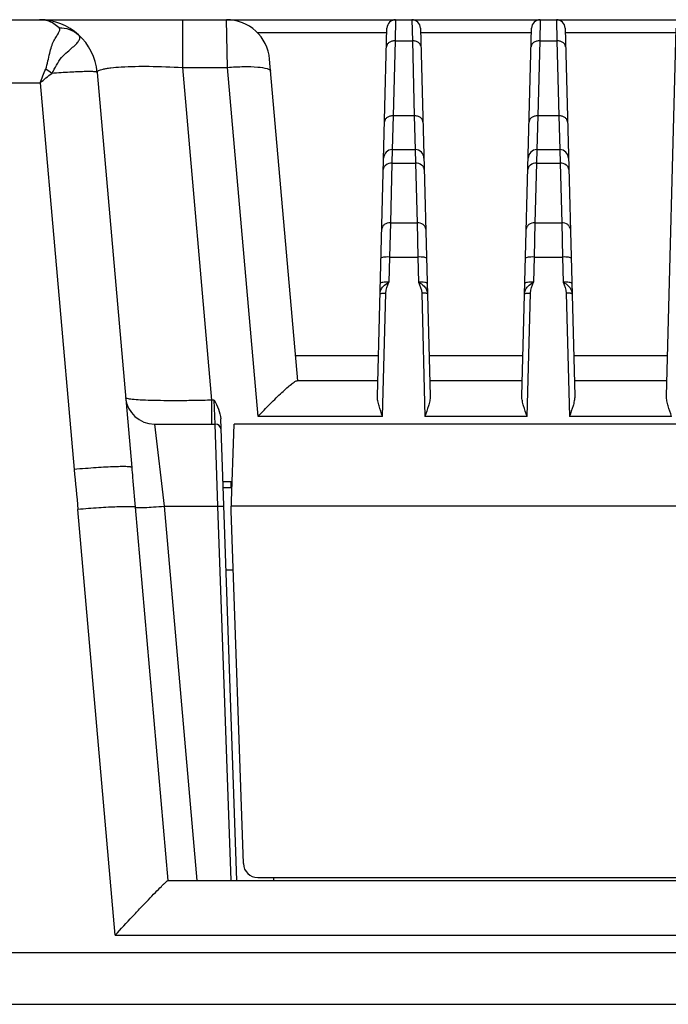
# Model space of a CAD drawing. Header units: millimetres. Extents: x 0 to 1682, y 0 to 1188.
# Tile 15 of 73: x 398 to 420, y 962 to 997. Entities that reach past the tile are written whole.
import ezdxf

# ---------------------------------------------------------------- set-up
doc = ezdxf.new("R2010")
doc.units = ezdxf.units.MM
doc.header["$LTSCALE"] = 92.51
for name, color, linetype in [('PROCESSING_MODULE_COVER-SHAPE', 7, 'CONTINUOUS'), ('PROTECTIVE_COVER-SHAPE', 7, 'CONTINUOUS'), ('REAR_CASE_15_RT1540__2024-SHAPE', 7, 'CONTINUOUS')]:
    doc.layers.add(name, color=color, linetype=linetype)

msp = doc.modelspace()

# ---------------------------------------------------------------- linework, layer by layer
at = {"layer": 'PROCESSING_MODULE_COVER-SHAPE', "color": 7, "linetype": 'Continuous'}
for p, q in [((340.43256, 996.546684), (526.692588, 996.546684)), ((403.405779, 996.546684), (403.405779, 994.89398)), ((404.963279, 994.89398), (404.927131, 996.546684)), ((410.782145, 996.546684), (410.765271, 995.81443)), ((411.343003, 996.546684), (411.359877, 995.81443)), ((415.782145, 996.546684), (415.765271, 995.81443)), ((416.343003, 996.546684), (416.359876, 995.814451)), ((410.148468, 983.507989), (410.482248, 996.254537)), ((411.6429, 996.254537), (411.97668, 983.507989)), ((415.148468, 983.507989), (415.482248, 996.254537)), ((416.6429, 996.254537), (416.97668, 983.507989)), ((420.148468, 983.507989), (420.482248, 996.254537)), ((405.987791, 996.107344), (410.478393, 996.107344)), ((410.765271, 995.81443), (410.697288, 993.218257)), ((410.765271, 995.81443), (411.359877, 995.81443)), ((411.359877, 995.81443), (411.42786, 993.218257)), ((411.646754, 996.107344), (415.478393, 996.107344)), ((415.765271, 995.81443), (415.697288, 993.218257)), ((415.765271, 995.81443), (416.359876, 995.814451)), ((416.359876, 995.814451), (416.42786, 993.218257)), ((416.646754, 996.107344), (420.478393, 996.107344)), ((407.395236, 984.046684), (406.421423, 995.177417)), ((403.405779, 994.89398), (404.413731, 983.373036)), ((403.405779, 994.89398), (404.963279, 994.89398)), ((406.02074, 982.807156), (404.963279, 994.89398)), ((400.45503, 994.720995), (401.651655, 981.043515)), ((380.185281, 994.360699), (398.48807, 994.360699)), ((398.48807, 994.360699), (399.659264, 980.97389)), ((410.697288, 993.218257), (410.664308, 992.046684)), ((411.42786, 993.218257), (410.697288, 993.218257)), ((411.42786, 993.218257), (411.46084, 992.046684)), ((415.697288, 993.218257), (415.664308, 992.046684)), ((416.42786, 993.218257), (415.697288, 993.218257)), ((416.42786, 993.218257), (416.46084, 992.046684)), ((410.664308, 992.046684), (410.653894, 991.578773)), ((410.664308, 992.046684), (411.46084, 992.046684)), ((411.46084, 992.046684), (411.471254, 991.578773)), ((415.664308, 992.046684), (415.653894, 991.578773)), ((415.664308, 992.046684), (416.46084, 992.046684)), ((416.46084, 992.046684), (416.471254, 991.578773)), ((410.653894, 991.578773), (410.599841, 989.514595)), ((410.653894, 991.578773), (411.471254, 991.578773)), ((411.471254, 991.578773), (411.525307, 989.514595)), ((415.653894, 991.578773), (415.599841, 989.514595)), ((415.653894, 991.578773), (416.471254, 991.578773)), ((416.471254, 991.578773), (416.525307, 989.514595)), ((410.599841, 989.514595), (410.57347, 988.329802)), ((410.599841, 989.514595), (411.525307, 989.514595)), ((411.525307, 989.514595), (411.551678, 988.329802)), ((415.599841, 989.514595), (415.57347, 988.329802)), ((415.599841, 989.514595), (416.525307, 989.514595)), ((416.525307, 989.514595), (416.551678, 988.329802)), ((410.57347, 988.329802), (410.55069, 987.459858)), ((410.57347, 988.329802), (411.551678, 988.329802)), ((411.551678, 988.329802), (411.574458, 987.45986)), ((415.57347, 988.329802), (415.55069, 987.459858)), ((415.57347, 988.329802), (416.551678, 988.329802)), ((416.551678, 988.329802), (416.574458, 987.45986)), ((410.329275, 982.807156), (410.441211, 987.0818)), ((411.683936, 987.081801), (411.795873, 982.807156)), ((415.329275, 982.807156), (415.441211, 987.0818)), ((416.683936, 987.081801), (416.795873, 982.807156)), ((407.318362, 984.925363), (410.185583, 984.925363)), ((411.939565, 984.925363), (415.185583, 984.925363)), ((416.939565, 984.925363), (420.185583, 984.925363)), ((410.162574, 984.046684), (407.376148, 984.046684)), ((415.162574, 984.046684), (411.962574, 984.046684)), ((420.162574, 984.046684), (416.962574, 984.046684)), ((404.413731, 983.373036), (404.413731, 982.546684)), ((404.507982, 983.373036), (404.413731, 983.373036)), ((404.542611, 982.546684), (404.507982, 983.373036)), ((402.436475, 982.546684), (402.768115, 979.703692)), ((402.436475, 982.546684), (404.542611, 982.546684)), ((404.635271, 979.703692), (404.542611, 982.546684)), ((405.287496, 966.746684), (404.729404, 982.728373)), ((410.329275, 982.807156), (406.02074, 982.807156)), ((415.329275, 982.807156), (411.795873, 982.807156)), ((420.329275, 982.807156), (416.795873, 982.807156)), ((404.812574, 980.346684), (405.114761, 980.346684)), ((401.080209, 964.851356), (399.79099, 979.587196)), ((401.77574, 979.664859), (402.906043, 966.745434)), ((402.768115, 979.703692), (403.901706, 966.746684)), ((402.768115, 979.703692), (404.635271, 979.703692)), ((405.08774, 966.746684), (404.635271, 979.703692)), ((404.911853, 977.503692), (405.158167, 977.503692)), ((406.562574, 966.746684), (406.562574, 966.846684)), ((402.914384, 966.746684), (464.210764, 966.746684)), ((401.080209, 964.851356), (466.044939, 964.851356))]:
    msp.add_line(p, q, dxfattribs=at)
for centre, radius, start, end in [((398.462641, 994.546684), 2, 5, 90), ((404.927131, 995.046684), 1.5, 5, 90), ((410.782145, 996.246684), 0.3, 90, 178.5), ((411.343003, 996.246684), 0.3, 1.5, 90), ((415.782145, 996.246684), 0.3, 90, 178.5), ((416.343003, 996.246684), 0.3, 1.5, 90), ((395.613894, 990.280318), 5.487973, 53.3958979, 56.1041267), ((410.664308, 991.746684), 0.3, 90, 178.5), ((411.46084, 991.746684), 0.3, 1.5, 90), ((415.664308, 991.746684), 0.3, 90, 178.5), ((416.46084, 991.746684), 0.3, 1.5, 90), ((402.436475, 983.546684), 1, 185, 270), ((404.542611, 982.346684), 0.2, 2, 90)]:
    msp.add_arc(centre, radius, start, end, dxfattribs=at)
for points, knots in [([(399.135964, 996.260726), (399.034089, 996.372869), (398.809432, 996.510545), (398.559968, 996.546697), (398.462641, 996.546684)], [0, 0, 0, 0, 0.60886706, 1, 1, 1, 1]), ([(398.674438, 994.835569), (398.71019, 994.926481), (398.754406, 995.111448), (398.80982, 995.375654), (398.86862, 995.611062), (398.947936, 995.806076), (399.038557, 995.957095), (399.108412, 996.061271), (399.146151, 996.134707), (399.160988, 996.181308), (399.15986, 996.225874), (399.14521, 996.250514), (399.135964, 996.260726)], [0, 0, 0, 0, 0.192119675, 0.371954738, 0.53175987, 0.668485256, 0.784060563, 0.87756055, 0.914958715, 0.946140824, 0.9729081, 1, 1, 1, 1]), ([(399.135969, 996.26072), (399.257951, 996.267414), (399.505346, 996.234299), (399.720296, 996.106425), (399.809296, 996.025372)], [0, 0, 0, 0, 0.503686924, 1, 1, 1, 1]), ([(398.886275, 994.685924), (398.950589, 994.777042), (399.045515, 994.971348), (399.20686, 995.238061), (399.41387, 995.426833), (399.596723, 995.579417), (399.739159, 995.711601), (399.833048, 995.824466), (399.871769, 995.941113), (399.832842, 996.003926), (399.809296, 996.025372)], [0, 0, 0, 0, 0.196156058, 0.37945411, 0.543704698, 0.685120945, 0.799343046, 0.884186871, 0.943983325, 1, 1, 1, 1]), ([(410.765272, 995.814451), (410.727143, 995.81495), (410.653079, 995.806087), (410.55556, 995.76393), (410.485427, 995.697023), (410.466101, 995.637929), (410.465375, 995.610172)], [0, 0, 0, 0, 0.288086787, 0.555150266, 0.790224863, 1, 1, 1, 1]), ([(411.659773, 995.610172), (411.659047, 995.637929), (411.639721, 995.697023), (411.569588, 995.76393), (411.472069, 995.806087), (411.398005, 995.81495), (411.359876, 995.814451)], [0, 0, 0, 0, 0.209775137, 0.444849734, 0.711913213, 1, 1, 1, 1]), ([(415.765272, 995.814451), (415.727143, 995.81495), (415.653079, 995.806087), (415.55556, 995.76393), (415.485427, 995.697023), (415.466101, 995.637929), (415.465375, 995.610172)], [0, 0, 0, 0, 0.288086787, 0.555150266, 0.790224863, 1, 1, 1, 1]), ([(416.659773, 995.610172), (416.659047, 995.637929), (416.639721, 995.697023), (416.569588, 995.76393), (416.472069, 995.806087), (416.398005, 995.81495), (416.359876, 995.814451)], [0, 0, 0, 0, 0.209775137, 0.444849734, 0.711913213, 1, 1, 1, 1]), ([(400.45503, 994.720995), (400.452745, 994.747147), (400.502677, 994.787457), (400.575337, 994.814249), (400.66959, 994.840321), (400.788151, 994.86233), (400.996997, 994.891141), (401.487988, 994.929696), (402.31637, 994.939939), (403.022386, 994.915354), (403.405779, 994.89398)], [0, 0, 0, 0, 0.02628582, 0.049990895, 0.081986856, 0.122437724, 0.171255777, 0.292763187, 0.615503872, 1, 1, 1, 1]), ([(404.963279, 994.89398), (405.151741, 994.909971), (405.501863, 994.928421), (405.960739, 994.919806), (406.26515, 994.879852), (406.416096, 994.826162), (406.455899, 994.783356), (406.457572, 994.764241)], [0, 0, 0, 0, 0.369893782, 0.684263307, 0.899461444, 0.962474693, 1, 1, 1, 1]), ([(400.45503, 994.720995), (400.454701, 994.724757), (400.443087, 994.732263), (400.405645, 994.740465), (400.320917, 994.747992), (400.183849, 994.750368), (399.996306, 994.748103), (399.765746, 994.740178), (399.497838, 994.727013), (399.200513, 994.708815), (398.993377, 994.694044), (398.886275, 994.685924)], [0, 0, 0, 0, 0.007190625, 0.02183529, 0.076645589, 0.165086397, 0.28491405, 0.43281631, 0.604631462, 0.795496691, 1, 1, 1, 1]), ([(410.697288, 993.218257), (410.659159, 993.218756), (410.585095, 993.209893), (410.487576, 993.167736), (410.417443, 993.100829), (410.398118, 993.041735), (410.397391, 993.013978)], [0, 0, 0, 0, 0.288086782, 0.555150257, 0.790224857, 1, 1, 1, 1]), ([(411.727757, 993.013978), (411.72703, 993.041735), (411.707705, 993.100829), (411.637572, 993.167736), (411.540053, 993.209893), (411.465989, 993.218756), (411.42786, 993.218257)], [0, 0, 0, 0, 0.209775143, 0.444849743, 0.711913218, 1, 1, 1, 1]), ([(415.697288, 993.218257), (415.659159, 993.218756), (415.585095, 993.209893), (415.487576, 993.167736), (415.417443, 993.100829), (415.398118, 993.041735), (415.397391, 993.013978)], [0, 0, 0, 0, 0.288086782, 0.555150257, 0.790224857, 1, 1, 1, 1]), ([(416.727757, 993.013978), (416.72703, 993.041735), (416.707705, 993.100829), (416.637572, 993.167736), (416.540053, 993.209893), (416.465989, 993.218756), (416.42786, 993.218257)], [0, 0, 0, 0, 0.209775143, 0.444849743, 0.711913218, 1, 1, 1, 1]), ([(410.653894, 991.578773), (410.580787, 991.579564), (410.469028, 991.55023), (410.373513, 991.449434), (410.354779, 991.386694), (410.353996, 991.356812)], [0, 0, 0, 0, 0.539576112, 0.779391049, 1, 1, 1, 1]), ([(411.771152, 991.356812), (411.770369, 991.386694), (411.751635, 991.449434), (411.65612, 991.55023), (411.544361, 991.579564), (411.471254, 991.578773)], [0, 0, 0, 0, 0.220608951, 0.460423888, 1, 1, 1, 1]), ([(415.653894, 991.578773), (415.580787, 991.579564), (415.469028, 991.55023), (415.373513, 991.449434), (415.354779, 991.386694), (415.353996, 991.356812)], [0, 0, 0, 0, 0.539576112, 0.779391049, 1, 1, 1, 1]), ([(416.771152, 991.356812), (416.770369, 991.386694), (416.751635, 991.449434), (416.65612, 991.55023), (416.544361, 991.579564), (416.471254, 991.578773)], [0, 0, 0, 0, 0.220608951, 0.460423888, 1, 1, 1, 1]), ([(410.599841, 989.514595), (410.526734, 989.515386), (410.414975, 989.486052), (410.319461, 989.385256), (410.300727, 989.322516), (410.299944, 989.292635)], [0, 0, 0, 0, 0.53957622, 0.779391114, 1, 1, 1, 1]), ([(411.825204, 989.292635), (411.824421, 989.322516), (411.805687, 989.385256), (411.710173, 989.486052), (411.598413, 989.515386), (411.525307, 989.514595)], [0, 0, 0, 0, 0.220608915, 0.460423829, 1, 1, 1, 1]), ([(415.599841, 989.514595), (415.526734, 989.515386), (415.414975, 989.486052), (415.319461, 989.385256), (415.300727, 989.322516), (415.299944, 989.292635)], [0, 0, 0, 0, 0.53957622, 0.779391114, 1, 1, 1, 1]), ([(416.825204, 989.292635), (416.824421, 989.322516), (416.805687, 989.385256), (416.710173, 989.486052), (416.598413, 989.515386), (416.525307, 989.514595)], [0, 0, 0, 0, 0.220608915, 0.460423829, 1, 1, 1, 1]), ([(410.57347, 988.329802), (410.53533, 988.330771), (410.465495, 988.330627), (410.369589, 988.322094), (410.31227, 988.312261), (410.273836, 988.295616), (410.273573, 988.285561)], [0, 0, 0, 0, 0.37041342, 0.686020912, 0.902344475, 1, 1, 1, 1]), ([(411.851575, 988.285561), (411.851312, 988.295616), (411.812878, 988.312261), (411.755559, 988.322094), (411.659653, 988.330627), (411.589818, 988.330771), (411.551678, 988.329802)], [0, 0, 0, 0, 0.097655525, 0.313979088, 0.62958658, 1, 1, 1, 1]), ([(415.57347, 988.329802), (415.53533, 988.330771), (415.465495, 988.330627), (415.369589, 988.322094), (415.31227, 988.312261), (415.273836, 988.295616), (415.273573, 988.285561)], [0, 0, 0, 0, 0.37041342, 0.686020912, 0.902344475, 1, 1, 1, 1]), ([(416.851575, 988.285561), (416.851312, 988.295616), (416.812878, 988.312261), (416.755559, 988.322094), (416.659653, 988.330627), (416.589818, 988.330771), (416.551678, 988.329802)], [0, 0, 0, 0, 0.097655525, 0.313979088, 0.62958658, 1, 1, 1, 1]), ([(410.241281, 987.052295), (410.242532, 987.100122), (410.264725, 987.19686), (410.320651, 987.277849), (410.353754, 987.313316)], [0, 0, 0, 0, 0.496511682, 1, 1, 1, 1]), ([(410.55069, 987.45986), (410.512546, 987.460828), (410.442713, 987.460688), (410.346811, 987.452144), (410.289494, 987.442322), (410.251056, 987.425675), (410.250793, 987.415618)], [0, 0, 0, 0, 0.370456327, 0.685990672, 0.902331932, 1, 1, 1, 1]), ([(411.874355, 987.415618), (411.874092, 987.425675), (411.835654, 987.442322), (411.778337, 987.452144), (411.682435, 987.460688), (411.612602, 987.460828), (411.574458, 987.45986)], [0, 0, 0, 0, 0.097668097, 0.314009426, 0.629543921, 1, 1, 1, 1]), ([(411.766315, 987.318693), (411.800794, 987.28282), (411.859289, 987.200514), (411.882584, 987.101307), (411.883867, 987.052287)], [0, 0, 0, 0, 0.503641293, 1, 1, 1, 1]), ([(415.241281, 987.052295), (415.242532, 987.100122), (415.264725, 987.19686), (415.320651, 987.277849), (415.353754, 987.313316)], [0, 0, 0, 0, 0.496511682, 1, 1, 1, 1]), ([(415.55069, 987.45986), (415.512546, 987.460828), (415.442713, 987.460688), (415.346811, 987.452144), (415.289494, 987.442322), (415.251056, 987.425675), (415.250793, 987.415618)], [0, 0, 0, 0, 0.370456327, 0.685990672, 0.902331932, 1, 1, 1, 1]), ([(416.874355, 987.415618), (416.874092, 987.425675), (416.835654, 987.442322), (416.778337, 987.452144), (416.682435, 987.460688), (416.612602, 987.460828), (416.574458, 987.45986)], [0, 0, 0, 0, 0.097668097, 0.314009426, 0.629543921, 1, 1, 1, 1]), ([(416.766315, 987.318693), (416.800794, 987.28282), (416.859289, 987.200514), (416.882584, 987.101307), (416.883867, 987.052287)], [0, 0, 0, 0, 0.503641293, 1, 1, 1, 1]), ([(410.241279, 987.052301), (410.241455, 987.059003), (410.267082, 987.07009), (410.305289, 987.076654), (410.369228, 987.082344), (410.415785, 987.082444), (410.441211, 987.0818)], [0, 0, 0, 0, 0.097640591, 0.3139712, 0.629583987, 1, 1, 1, 1]), ([(411.883869, 987.052302), (411.883693, 987.059006), (411.858071, 987.070103), (411.819857, 987.07666), (411.75592, 987.082349), (411.709363, 987.082446), (411.683936, 987.081801)], [0, 0, 0, 0, 0.097661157, 0.313986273, 0.629591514, 1, 1, 1, 1]), ([(415.241279, 987.052301), (415.241455, 987.059003), (415.267082, 987.07009), (415.305289, 987.076654), (415.369228, 987.082344), (415.415785, 987.082444), (415.441211, 987.0818)], [0, 0, 0, 0, 0.097640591, 0.3139712, 0.629583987, 1, 1, 1, 1]), ([(416.883869, 987.052302), (416.883693, 987.059006), (416.858071, 987.070103), (416.819857, 987.07666), (416.75592, 987.082349), (416.709363, 987.082446), (416.683936, 987.081801)], [0, 0, 0, 0, 0.097661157, 0.313986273, 0.629591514, 1, 1, 1, 1]), ([(406.02074, 982.807156), (406.159894, 982.956512), (406.367358, 983.173522), (406.643424, 983.448585), (406.835395, 983.632452), (407.010908, 983.792338), (407.162076, 983.919336), (407.270247, 984.000207), (407.338115, 984.037292), (407.3652, 984.046684), (407.376148, 984.046684)], [0, 0, 0, 0, 0.331844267, 0.487964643, 0.6334621, 0.763991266, 0.873663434, 0.954832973, 0.98220212, 1, 1, 1, 1]), ([(404.413731, 983.373036), (404.220271, 983.367582), (403.840899, 983.359008), (403.290222, 983.352856), (402.783119, 983.353736), (402.3388, 983.361514), (401.974591, 983.3756), (401.726738, 983.393336), (401.579616, 983.411298), (401.506843, 983.425489), (401.464027, 983.437133), (401.440935, 983.452063), (401.440281, 983.459528)], [0, 0, 0, 0, 0.19439868, 0.381151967, 0.553141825, 0.703778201, 0.827394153, 0.919487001, 0.952692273, 0.977018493, 0.992472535, 1, 1, 1, 1]), ([(404.507982, 983.373036), (404.558952, 983.270519), (404.660064, 983.066678), (404.72543, 982.842158), (404.729404, 982.72836)], [0, 0, 0, 0, 0.501360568, 1, 1, 1, 1]), ([(410.329275, 982.807156), (410.28741, 982.928601), (410.224078, 983.105751), (410.162148, 983.339841), (410.147046, 983.453683), (410.148468, 983.507989)], [0, 0, 0, 0, 0.530402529, 0.775693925, 1, 1, 1, 1]), ([(411.97668, 983.507989), (411.978102, 983.453688), (411.963005, 983.339852), (411.901075, 983.105761), (411.83774, 982.928607), (411.795873, 982.807156)], [0, 0, 0, 0, 0.224285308, 0.469572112, 1, 1, 1, 1]), ([(415.329275, 982.807156), (415.28741, 982.928601), (415.224078, 983.105751), (415.162148, 983.339841), (415.147046, 983.453683), (415.148468, 983.507989)], [0, 0, 0, 0, 0.530402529, 0.775693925, 1, 1, 1, 1]), ([(416.97668, 983.507989), (416.978102, 983.453688), (416.963005, 983.339852), (416.901075, 983.105761), (416.83774, 982.928607), (416.795873, 982.807156)], [0, 0, 0, 0, 0.224285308, 0.469572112, 1, 1, 1, 1]), ([(420.329275, 982.807156), (420.28741, 982.928601), (420.224078, 983.105751), (420.162148, 983.339841), (420.147046, 983.453683), (420.148468, 983.507989)], [0, 0, 0, 0, 0.530402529, 0.775693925, 1, 1, 1, 1]), ([(401.651654, 981.043516), (401.651248, 981.048159), (401.63488, 981.056474), (401.606771, 981.061542), (401.557414, 981.067308), (401.458355, 981.072109), (401.291451, 981.072729), (401.046949, 981.066255), (400.749144, 981.05269), (400.409799, 981.032354), (400.041751, 981.005974), (399.788391, 980.985154), (399.659264, 980.97389)], [0, 0, 0, 0, 0.006988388, 0.022159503, 0.046375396, 0.079587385, 0.171898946, 0.295814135, 0.446693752, 0.618792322, 0.805629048, 1, 1, 1, 1]), ([(401.651658, 981.043484), (401.661544, 980.930462), (401.703047, 980.470932), (401.745417, 980.01148), (401.77574, 979.664859)], [0, 0, 0, 0, 0.245890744, 1, 1, 1, 1]), ([(401.77574, 979.66486), (401.755697, 979.675085), (401.686946, 979.679775), (401.557903, 979.68711), (401.365958, 979.684605), (401.121326, 979.677411), (400.830672, 979.663169), (400.381957, 979.635605), (400.03144, 979.608175), (399.79099, 979.587196)], [0, 0, 0, 0, 0.033929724, 0.100330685, 0.197421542, 0.322012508, 0.469901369, 0.636033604, 1, 1, 1, 1]), ([(401.77574, 979.664859), (401.785762, 979.659747), (401.820141, 979.657406), (401.884661, 979.653733), (401.98063, 979.654981), (402.157944, 979.660254), (402.423796, 979.67581), (402.647885, 979.693202), (402.768115, 979.703692)], [0, 0, 0, 0, 0.033930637, 0.10033923, 0.197421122, 0.322012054, 0.636016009, 1, 1, 1, 1]), ([(404.635271, 979.703692), (404.660732, 979.704578), (404.707665, 979.705725), (404.763451, 979.706022), (404.798891, 979.704961), (404.818282, 979.704169), (404.82762, 979.70248), (404.835099, 979.701654), (404.83515, 979.700204)], [0, 0, 0, 0, 0.381206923, 0.704415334, 0.82838039, 0.920879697, 0.978301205, 1, 1, 1, 1]), ([(401.080209, 964.851356), (401.276961, 965.065753), (401.5687, 965.381089), (401.951692, 965.788976), (402.217128, 966.068388), (402.456314, 966.316136), (402.634352, 966.496733), (402.754255, 966.613763), (402.820888, 966.677224), (402.869372, 966.718954), (402.895415, 966.740754), (402.906043, 966.745434)], [0, 0, 0, 0, 0.331656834, 0.489610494, 0.637699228, 0.770888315, 0.882129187, 0.926640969, 0.961963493, 0.986764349, 1, 1, 1, 1]), ([(402.906043, 966.745434), (402.907152, 966.745922), (402.909946, 966.746556), (402.91277, 966.746684), (402.914384, 966.746684)], [0, 0, 0, 0, 0.428830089, 1, 1, 1, 1])]:
    msp.add_open_spline(points, degree=3, knots=knots, dxfattribs=at)
for points in [[(398.48807, 994.360699), (398.549008, 994.519449), (398.612259, 994.677301), (398.674438, 994.835569)], [(398.48807, 994.360699), (398.613766, 994.477196), (398.746627, 994.58658), (398.886275, 994.685924)], [(410.353754, 987.313316), (410.409586, 987.373135), (410.479991, 987.418666), (410.550691, 987.45986)], [(410.441211, 987.0818), (410.444639, 987.212952), (410.500316, 987.338717), (410.55069, 987.459858)], [(411.574458, 987.45986), (411.643049, 987.419866), (411.711296, 987.375938), (411.766315, 987.318693)], [(411.574458, 987.45986), (411.624805, 987.338707), (411.680508, 987.212953), (411.683936, 987.081801)], [(415.353754, 987.313316), (415.409586, 987.373135), (415.479991, 987.418666), (415.550691, 987.45986)], [(415.441211, 987.0818), (415.444639, 987.212952), (415.500316, 987.338717), (415.55069, 987.459858)], [(416.574458, 987.45986), (416.624805, 987.338707), (416.680508, 987.212953), (416.683936, 987.081801)], [(416.574458, 987.45986), (416.643049, 987.419866), (416.711296, 987.375938), (416.766315, 987.318693)], [(399.659264, 980.97389), (399.699722, 980.511344), (399.750526, 980.049742), (399.79099, 979.587196)]]:
    msp.add_open_spline(points, degree=3, dxfattribs=at)
at = {"layer": 'PROTECTIVE_COVER-SHAPE', "color": 7, "linetype": 'Continuous'}
for p, q in [((405.086824, 979.546684), (405.191586, 982.546684)), ((461.933562, 982.546684), (405.191586, 982.546684)), ((405.121745, 980.546684), (404.80559, 980.546684)), ((405.086824, 980.346684), (405.086824, 980.546684)), ((405.513467, 967.329234), (405.086824, 979.546684)), ((462.032841, 979.703692), (405.092307, 979.703692)), ((406.013162, 966.846684), (461.111986, 966.846684))]:
    msp.add_line(p, q, dxfattribs=at)
msp.add_arc((406.013162, 967.346684), 0.5, 182, 270, dxfattribs=at)
at = {"layer": 'REAR_CASE_15_RT1540__2024-SHAPE', "color": 7, "linetype": 'Continuous'}
for p, q in [((261.941147, 964.246684), (605.184001, 964.246684)), ((263.938406, 962.456028), (603.186742, 962.456028))]:
    msp.add_line(p, q, dxfattribs=at)

doc.saveas('drawing.dxf')
